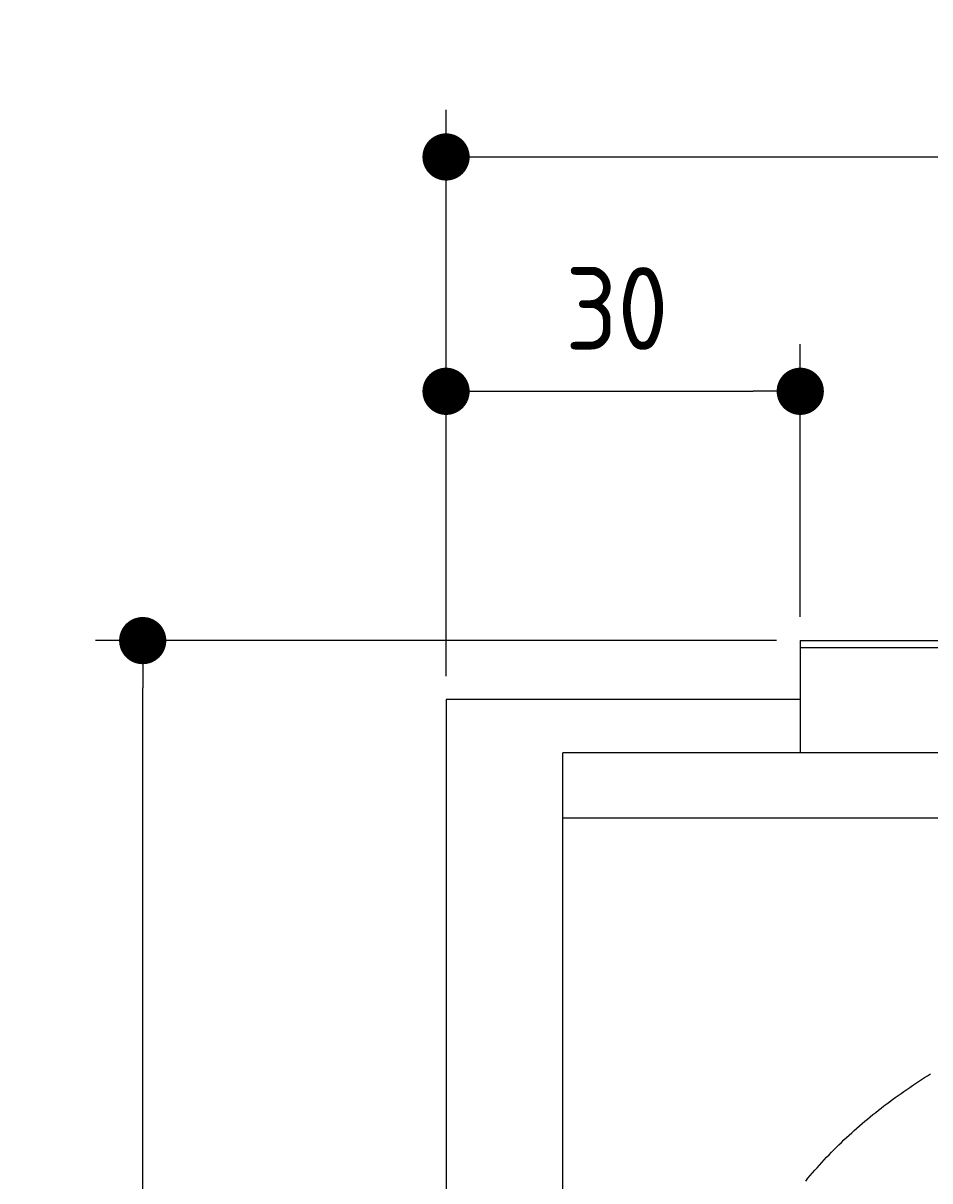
# Model space of a CAD drawing. Extents: x 715 to 7297, y 67 to 5910.
# Tile 27 of 90: x 715 to 1483, y 4930 to 5910. Entities that reach past the tile are written whole.
import ezdxf

# ---------------------------------------------------------------- set-up
doc = ezdxf.new("R2010")
doc.units = 0
doc.layers.get('0').update_dxf_attribs({"linetype": 'CONTINUOUS'})
doc.layers.get('DEFPOINTS').update_dxf_attribs({"linetype": 'CONTINUOUS'})
doc.layers.add('4', color=3, linetype='CONTINUOUS')
doc.layers.add('CAR', color=10, linetype='CONTINUOUS')
doc.styles.get("Standard").update_dxf_attribs({"font": 'ISOCP.SHX'})
doc.dimstyles.get("Standard").update_dxf_attribs({"dimtxt": 2.5, "dimasz": 2.5, "dimexe": 1.25, "dimexo": 0.625, "dimtad": 1, "dimcen": 2.5, "dimazin": 3, "dimtfac": 1, "dimtmove": 0, "dimatfit": 3})

# ---------------------------------------------------------------- blocks, each defined once
blk = doc.blocks.new('*U15')
at = {"layer": '4', "color": 2}
blk.add_text('520', height=70, dxfattribs=at).set_placement((3599.25, 5838.95))
blk = doc.blocks.new('PUNKT')
at = {"layer": '4', "color": 0, "linetype": 'BYBLOCK'}
blk.add_line((-0.5, 0), (-1, 0), dxfattribs=at)
at = {"layer": '4', "color": 0, "linetype": 'BYBLOCK', "const_width": 0.5}
blk.add_lwpolyline([(-0.25, 0, 1), (0.25, 0, 1)], format="xyb", close=True, dxfattribs=at)
blk = doc.blocks.new('*D5')
at = {"layer": '4'}
for p, q in [((1072.77, 5357.27), (1072.77, 5836.87)), ((6272.78, 5357.27), (6272.78, 5836.87)), ((1112.77, 5796.87), (6232.78, 5796.87))]:
    blk.add_line(p, q, dxfattribs=at)
at = {"layer": 'DEFPOINTS', "color": 0}
for p in [(6272.78, 5796.87), (1072.77, 5337.27), (6272.78, 5337.27)]:
    blk.add_point(p, dxfattribs=at)
blk.add_blockref('*U15', (0, 0))
at = {"layer": '4', "xscale": 40, "yscale": 40, "zscale": 40, "rotation": 180}
blk.add_blockref('PUNKT', (1072.77, 5796.87), dxfattribs=at)
at = {"layer": '4', "xscale": 40, "yscale": 40, "zscale": 40}
blk.add_blockref('PUNKT', (6272.78, 5796.87), dxfattribs=at)
blk = doc.blocks.new('*U14')
at = {"layer": '4', "color": 2}
blk.add_text('30', height=70, dxfattribs=at).set_placement((1173.75, 5633.56))
blk = doc.blocks.new('*D6')
at = {"layer": '4'}
for p, q in [((1072.77, 5357.27), (1072.77, 5638.39)), ((1372.77, 5407.27), (1372.77, 5638.39)), ((1112.77, 5598.39), (1332.77, 5598.39))]:
    blk.add_line(p, q, dxfattribs=at)
at = {"layer": 'DEFPOINTS', "color": 0}
for p in [(1372.77, 5598.39), (1372.77, 5387.27), (1072.77, 5337.27)]:
    blk.add_point(p, dxfattribs=at)
blk.add_blockref('*U14', (0, 0))
at = {"layer": '4', "xscale": 40, "yscale": 40, "zscale": 40, "rotation": 180}
blk.add_blockref('PUNKT', (1072.77, 5598.39), dxfattribs=at)
at = {"layer": '4', "xscale": 40, "yscale": 40, "zscale": 40}
blk.add_blockref('PUNKT', (1372.77, 5598.39), dxfattribs=at)
blk = doc.blocks.new('*U18')
at = {"layer": '4', "color": 2}
blk.add_text('530', height=70, rotation=90, dxfattribs=at).set_placement((785.85, 2663.74))
blk = doc.blocks.new('*D4')
at = {"layer": '4'}
for p, q in [((1352.77, 5387.27), (775.85, 5387.27)), ((815.85, 127.27), (815.85, 5347.27)), ((1352.77, 87.27), (775.85, 87.27))]:
    blk.add_line(p, q, dxfattribs=at)
at = {"layer": 'DEFPOINTS', "color": 0}
for p in [(815.85, 5387.27), (1372.77, 5387.27), (1372.77, 87.27)]:
    blk.add_point(p, dxfattribs=at)
blk.add_blockref('*U18', (0, 0))
at = {"layer": '4', "xscale": 40, "yscale": 40, "zscale": 40}
for p, rotation in [((815.85, 5387.27), 90), ((815.85, 87.27), 270)]:
    blk.add_blockref('PUNKT', p, dxfattribs=dict(at, rotation=rotation))

msp = doc.modelspace()

# ---------------------------------------------------------------- linework, layer by layer
for p, q in [((1372.775, 5387.271), (4772.775, 5387.271)), ((1372.775, 5387.271), (1372.775, 5292.271)), ((1832.775, 5381.271), (1372.775, 5381.271)), ((1372.775, 5363.271), (1372.775, 5353.271)), ((1372.775, 5353.271), (1372.775, 5292.271)), ((1372.775, 5337.271), (1072.775, 5337.271)), ((1072.775, 5337.271), (1072.775, 2737.271)), ((1171.717, 182.271), (1171.717, 5292.271)), ((4651.187, 5292.271), (1171.717, 5292.271)), ((1171.717, 5237.271), (6020.522, 5237.271))]:
    msp.add_line(p, q)
at = {"layer": 'CAR'}
msp.add_polyline3d([(1377.39, 4929.57, 0), (1379.3, 4931.87, 0), (1381.23, 4934.15, 0), (1383.17, 4936.42, 0), (1385.12, 4938.67, 0), (1387.09, 4940.9, 0), (1389.08, 4943.12, 0), (1391.07, 4945.32, 0), (1393.09, 4947.51, 0), (1395.12, 4949.68, 0), (1397.17, 4951.83, 0), (1399.23, 4953.96, 0), (1401.31, 4956.07, 0), (1403.4, 4958.17, 0), (1405.52, 4960.25, 0), (1407.64, 4962.32, 0), (1409.78, 4964.36, 0), (1411.94, 4966.39, 0), (1414.11, 4968.41, 0), (1416.3, 4970.4, 0), (1418.5, 4972.39, 0), (1420.72, 4974.35, 0), (1422.95, 4976.3, 0), (1425.2, 4978.23, 0), (1427.46, 4980.15, 0), (1429.74, 4982.05, 0), (1432.03, 4983.94, 0), (1434.33, 4985.82, 0), (1436.64, 4987.67, 0), (1438.97, 4989.52, 0), (1441.32, 4991.35, 0), (1443.67, 4993.16, 0), (1446.04, 4994.96, 0), (1448.42, 4996.75, 0), (1450.82, 4998.52, 0), (1453.22, 5000.28, 0), (1455.64, 5002.03, 0), (1458.08, 5003.76, 0), (1460.52, 5005.48, 0), (1462.97, 5007.19, 0), (1465.44, 5008.88, 0), (1467.92, 5010.56, 0), (1470.41, 5012.23, 0), (1472.91, 5013.89, 0), (1475.42, 5015.53, 0), (1477.95, 5017.17, 0), (1480.48, 5018.79, 0), (1483.03, 5020.4, 0)], dxfattribs=at)

# ---------------------------------------------------------------- dimensions: what is measured, and where the dimension line sits
at = {"layer": '4'}
dim = msp.add_linear_dim(base=(6272.775, 5796.871), p1=(1072.775, 5337.271), p2=(6272.775, 5337.271), dimstyle='Standard', override={"dimtad": 3}, dxfattribs=at)
dim.commit()
dim.dimension.update_dxf_attribs({"geometry": '*D5', "text_midpoint": (3672.775, 5873.946), "dimtype": 128})
dim = msp.add_linear_dim(base=(1372.775, 5598.386), p1=(1072.775, 5337.271), p2=(1372.775, 5387.271), dimstyle='Standard', dxfattribs=at)
dim.commit()
dim.dimension.update_dxf_attribs({"geometry": '*D6', "text_midpoint": (1222.775, 5668.56), "dimtype": 128})
dim = msp.add_linear_dim(base=(815.852, 5387.271), p1=(1372.775, 87.271), p2=(1372.775, 5387.271), angle=90, dimstyle='Standard', dxfattribs=at)
dim.commit()
dim.dimension.update_dxf_attribs({"geometry": '*D4', "text_midpoint": (750.852, 2737.271)})

doc.saveas('drawing.dxf')
